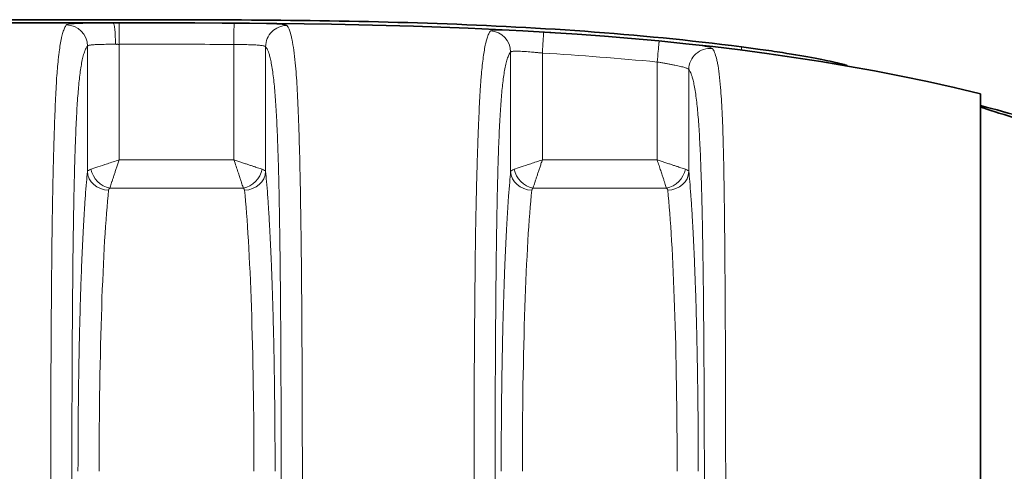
# Model space of a CAD drawing. Header units: millimetres. Extents: x 5 to 415, y 5 to 292.
# Tile 84 of 112: x 355.54 to 364.84, y 164.42 to 168.68. Entities that reach past the tile are written whole.
import ezdxf

# ---------------------------------------------------------------- set-up
doc = ezdxf.new("R2010")
doc.units = ezdxf.units.MM
doc.layers.add('Sichtbar (ISO)', color=7, linetype='Continuous', lineweight=35)
doc.layers.add('Sichtbar schmal (ISO)', color=7, linetype='Continuous', lineweight=18)

msp = doc.modelspace()

# ---------------------------------------------------------------- linework, layer by layer
at = {"layer": 'Sichtbar (ISO)'}
for p, q in [((356.41889355, 168.6548107), (302.41856291, 168.6548107)), ((356.41889454, 168.68484937), (302.41859564, 168.68484937)), ((364.61874496, 162.76230033), (364.61874496, 167.98628976))]:
    msp.add_line(p, q, dxfattribs=at)
msp.add_open_spline([(356.41889347, 168.65488237), (359.16125021, 168.65490325), (361.95519473, 168.63891895), (364.61874496, 167.98621843)], degree=3, dxfattribs=at)
for points, knots in [([(356.41889454, 168.68484177), (357.4280085, 168.68483427), (358.39951497, 168.68423716), (360.38298315, 168.61924785), (361.37298083, 168.55477516), (362.35750009, 168.42918659)], [-0.59457809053, -0.59457809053, -0.59457809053, -0.59457809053, -0.29775075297, -0.29775075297, -0.00000158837, -0.00000158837, -0.00000158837, -0.00000158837]), ([(363.35689071, 168.25016708), (363.35456963, 168.25256581), (363.3456263, 168.25610681), (363.31438431, 168.26543619), (363.29179948, 168.27125886), (363.21165814, 168.28996058), (363.14122543, 168.30466686), (362.96554892, 168.33776474), (362.86041152, 168.35599113), (362.67814377, 168.38465689), (362.60811813, 168.39509905), (362.47742613, 168.41349442), (362.41754611, 168.42152692), (362.35750009, 168.42918659)], [-0.15498315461, -0.15498315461, -0.15498315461, -0.15498315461, -0.13501297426, -0.13501297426, -0.11447016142, -0.11447016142, -0.07810272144, -0.07810272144, -0.04023227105, -0.04023227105, -0.01816137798, -0.01816137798, -0.00000159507, -0.00000159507, -0.00000159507, -0.00000159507]), ([(365.41869517, 167.64959173), (365.29231455, 167.68764327), (365.16580934, 167.72440516), (364.89638307, 167.80018545), (364.75477868, 167.83843379), (364.61874496, 167.87404588)], [0.000003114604, 0.000003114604, 0.000003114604, 0.000003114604, 0.039598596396, 0.039598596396, 0.085398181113, 0.085398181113, 0.085398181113, 0.085398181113]), ([(365.60129256, 167.5579786), (365.5912393, 167.56115278), (365.58118701, 167.56432032), (365.55985996, 167.57102732), (365.54858738, 167.57456445), (365.50643713, 167.58776138), (365.47565022, 167.59734182), (365.3507722, 167.63597989), (365.25891503, 167.66386689), (365.07041443, 167.72048312), (364.97715626, 167.74808703), (364.81850802, 167.79548144), (364.75392044, 167.81504492), (364.67722804, 167.83982012), (364.65479013, 167.84757815), (364.62587473, 167.85909321), (364.61874496, 167.86299539), (364.61874496, 167.86514365)], [0.000001, 0.000001, 0.000001, 0.000001, 0.0031641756, 0.0031641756, 0.00671497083, 0.00671497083, 0.01645474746, 0.01645474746, 0.04648336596, 0.04648336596, 0.08190255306, 0.08190255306, 0.11672801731, 0.11672801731, 0.13853787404, 0.13853787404, 0.15925414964, 0.15925414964, 0.15925414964, 0.15925414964])]:
    msp.add_open_spline(points, degree=3, knots=knots, dxfattribs=at)
at = {"layer": 'Sichtbar schmal (ISO)'}
for p, q in [((356.47638165, 168.45351349), (356.47638247, 167.3623422)), ((357.56110898, 167.36234369), (357.56111003, 168.45148104)), ((356.17679137, 168.43575889), (356.17679171, 167.25232803)), ((357.86069826, 167.25232223), (357.86069857, 168.430073)), ((360.17679138, 168.37947393), (360.17679171, 167.25232804)), ((360.47638052, 168.37034821), (360.47638247, 167.3623422)), ((362.35750011, 168.39925945), (362.35750012, 168.4291866)), ((361.56110898, 167.36234369), (361.56111167, 168.28575931)), ((361.86069828, 167.25232223), (361.86069856, 168.21495521)), ((363.35689071, 168.25016708), (363.35689098, 168.24912711)), ((356.47638247, 167.3623422), (357.56110898, 167.36234369)), ((360.47638247, 167.3623422), (361.56110898, 167.36234369)), ((362.19192489, 167.24612467), (362.19192284, 167.24612497)), ((356.38730747, 167.09512392), (357.65018175, 167.09512384)), ((360.38730747, 167.09512392), (361.65018175, 167.09512384))]:
    msp.add_line(p, q, dxfattribs=at)
msp.add_arc((358.63494626, 137.75924433), 30.66644032, 84.524555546, 86.557477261, dxfattribs=at)
for centre, major_axis, ratio, start_param, end_param in [((355.97706562, 168.43575907), (0.15394205, -0.12767868), 0.9966454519, 0.6940599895, 2.2615567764), ((356.41889414, 168.45346204), (-0.0003411, 0.19999973), 0.1149692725, 4.7121927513, 6.2683879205), ((356.47663469, 168.45354258), (-0.00011103, 0.19999988), 0.001265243, 0.0143220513, 1.5709411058), ((357.56112467, 168.45149195), (0.00102383, 0.19999738), 0.0000735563, 0.0143280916, 1.5707259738), ((358.06042433, 168.43007317), (-0.15436866, -0.12716256), 0.9966185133, 4.0146833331, 5.5924621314), ((359.97706559, 168.37947406), (0.15133972, -0.13075278), 0.9968011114, 0.7141326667, 2.2349302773), ((358.62805321, 137.66881402), (30.88202702, -2.15521613), 0.99999929, 1.5449721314, 1.5803508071), ((361.56119229, 168.28575618), (-0.01922714, -0.19906726), 0.0004027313, 3.6499744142, 4.7124116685), ((362.06042437, 168.21495529), (-0.15968474, -0.12041921), 0.9962319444, 3.9523980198, 5.6352461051), ((356.48397445, 167.24363241), (-0.3075938, 0.00608252), 0.1762983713, 5.8207586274, 6.2348483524), ((356.37651807, 167.25239319), (-0.19903129, 0.01966069), 0.8832319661, 0.11174688, 1.6578243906), ((356.38731006, 167.2732713), (-0.14141727, 0.14142543), 0.8109010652, 0.8894873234, 2.2521630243), ((357.65017966, 167.27327151), (-0.14142308, -0.14141962), 0.8109138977, 0.8894593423, 2.2521484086), ((357.6609691, 167.25242097), (0.19904358, 0.01953586), 0.8833234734, 4.6258880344, 6.1719681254), ((357.55124445, 167.24316249), (-0.30986514, -0.00655353), 0.1760137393, 3.1895338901, 3.6020245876), ((360.48397453, 167.2436324), (-0.30759388, 0.00608252), 0.1762983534, 5.8207586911, 6.2348482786), ((360.37651808, 167.25239321), (-0.19903129, 0.01966067), 0.8832320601, 0.1117468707, 1.6578243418), ((360.38731006, 167.2732713), (-0.14141727, 0.14142543), 0.8109010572, 0.8894873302, 2.2521630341), ((361.65017967, 167.27327151), (-0.14142308, -0.14141962), 0.8109138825, 0.8894593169, 2.2521483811), ((361.66096918, 167.25242086), (0.19904356, 0.01953608), 0.8833233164, 4.6258867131, 6.1719675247), ((361.55124445, 167.24316249), (-0.30986515, -0.00655353), 0.1760137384, 3.189533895, 3.6020245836), ((356.45485515, 164.42295244), (0.00000096, 3.00000078), 0.0559029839, 0.4860137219, 1.5707959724), ((356.48655328, 167.06748901), (-0.1101257, 0.00700598), 0.4738896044, 5.8641258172, 6.2627710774), ((355.87746235, 166.46282736), (-1.78211615, -0.61883786), 0.1218175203, 3.1145576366, 3.2103837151), ((357.58264476, 164.42294214), (-0.0000123, 3.00001208), 0.0558990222, 4.7123925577, 5.797180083), ((360.45485515, 164.42295244), (0.00000096, 3.00000078), 0.0559029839, 0.4860137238, 1.5707959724), ((360.48655012, 167.06748952), (-0.11012255, 0.00700539), 0.4738960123, 5.8641179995, 6.2627692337), ((360.86634019, 166.82321816), (-0.79342557, -0.25788652), 0.1827012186, 3.1046237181, 3.2487032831), ((361.58264476, 164.42294214), (-0.0000123, 3.00001208), 0.055899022, 4.7123925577, 5.797180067)]:
    msp.add_ellipse(centre, major_axis=major_axis, ratio=ratio, start_param=start_param, end_param=end_param, dxfattribs=at)
for points, knots in [([(355.97706525, 168.63536077), (355.9710585, 168.62774972), (355.96535923, 168.6179844), (355.95998293, 168.60629607), (355.95455046, 168.59448561), (355.94944792, 168.58071014), (355.94469095, 168.56529164), (355.94021339, 168.55077877), (355.93604214, 168.53481366), (355.93219047, 168.51773265), (355.93186591, 168.51629332), (355.9315436, 168.51484604), (355.93122351, 168.51339107), (355.92698094, 168.49410622), (355.92313046, 168.4734495), (355.91962056, 168.45206444), (355.91591011, 168.42945743), (355.91258053, 168.40604586), (355.9095652, 168.38272095), (355.9076959, 168.3682611), (355.90594711, 168.35383793), (355.90430183, 168.33967035), (355.90298706, 168.32834874), (355.90174469, 168.31721008), (355.90054881, 168.3060572), (355.89769762, 168.27946674), (355.89510636, 168.25299319), (355.89246333, 168.22199686), (355.89031349, 168.19678451), (355.88812787, 168.1685601), (355.88579061, 168.13323342), (355.88381335, 168.10334797), (355.88171934, 168.06856207), (355.87954411, 168.0279819), (355.87774865, 167.99448654), (355.87589834, 167.9570339), (355.87402218, 167.91526598), (355.87231217, 167.87719704), (355.87058104, 167.83553856), (355.8688517, 167.79021325), (355.86731816, 167.75001985), (355.86578629, 167.706943), (355.86426826, 167.66106847), (355.86414894, 167.65746265), (355.8640295, 167.65383709), (355.86390998, 167.6501922), (355.86227657, 167.60038036), (355.8606292, 167.54692965), (355.85903282, 167.49111834), (355.85733843, 167.43188019), (355.85570171, 167.36999242), (355.85416659, 167.30721748), (355.85241538, 167.23560636), (355.85079627, 167.16285311), (355.84933524, 167.09162257), (355.84790826, 167.02205204), (355.84663093, 166.95394256), (355.84550912, 166.88966773), (355.84520957, 166.87250526), (355.84492457, 166.85562576), (355.84465275, 166.83902704), (355.84285566, 166.72928799), (355.84162372, 166.63188063), (355.84067226, 166.54525842), (355.83970398, 166.45710565), (355.83903105, 166.38008641), (355.83845892, 166.31202005), (355.83813906, 166.27396578), (355.83784533, 166.23876647), (355.83756508, 166.20528965), (355.83677696, 166.11114867), (355.83608194, 166.03064115), (355.83537851, 165.9382405), (355.83508046, 165.89908963), (355.83477882, 165.85778723), (355.83447647, 165.81391342), (355.83381149, 165.71741812), (355.83314186, 165.6084814), (355.83251851, 165.48263155), (355.83233869, 165.44632668), (355.83216369, 165.40861756), (355.83199313, 165.3691548), (355.83138479, 165.22839958), (355.83082724, 165.06532332), (355.83036839, 164.86410214), (355.83030719, 164.83725981), (355.83024782, 164.80973898), (355.83019054, 164.78150221), (355.82989719, 164.6368881), (355.82964811, 164.47347684), (355.82944691, 164.29208618), (355.82923176, 164.09811607), (355.82907155, 163.8835879), (355.82895205, 163.64949987)], [0, 0, 0, 0, 0.0337661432, 0.0337661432, 0.0337661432, 0.0678850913, 0.0678850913, 0.0678850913, 0.1, 0.1, 0.1, 0.1027061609, 0.1027061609, 0.1027061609, 0.1385749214, 0.1385749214, 0.1385749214, 0.1764932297, 0.1764932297, 0.1764932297, 0.2, 0.2, 0.2, 0.2187847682, 0.2187847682, 0.2187847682, 0.2635709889, 0.2635709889, 0.2635709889, 0.3, 0.3, 0.3, 0.3308179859, 0.3308179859, 0.3308179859, 0.3562555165, 0.3562555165, 0.3562555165, 0.3794402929, 0.3794402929, 0.3794402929, 0.4, 0.4, 0.4, 0.4016160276, 0.4016160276, 0.4016160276, 0.4237010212, 0.4237010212, 0.4237010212, 0.4471420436, 0.4471420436, 0.4471420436, 0.4738826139, 0.4738826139, 0.4738826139, 0.5, 0.5, 0.5, 0.5069737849, 0.5069737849, 0.5069737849, 0.55307956, 0.55307956, 0.55307956, 0.6, 0.6, 0.6, 0.626232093, 0.626232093, 0.626232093, 0.7, 0.7, 0.7, 0.731256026, 0.731256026, 0.731256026, 0.8, 0.8, 0.8, 0.8198310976, 0.8198310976, 0.8198310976, 0.8905643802, 0.8905643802, 0.8905643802, 0.9, 0.9, 0.9, 0.9483243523, 0.9483243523, 0.9483243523, 1, 1, 1, 1]), ([(355.97706525, 168.63536077), (355.97805228, 168.63660957), (355.98018427, 168.63778704), (355.98345006, 168.6388889), (355.98663266, 168.63996268), (355.990892, 168.64096464), (355.99620009, 168.64189515), (356.00166234, 168.64285268), (356.00823516, 168.64373453), (356.01587144, 168.64454365), (356.02227519, 168.64522217), (356.02942958, 168.64584931), (356.03731694, 168.64642831), (356.04579242, 168.64705048), (356.05511435, 168.64761705), (356.06525372, 168.6481327), (356.07529264, 168.64864325), (356.08613306, 168.64910387), (356.09773937, 168.64951961), (356.10212382, 168.64967665), (356.10661757, 168.6498273), (356.11121827, 168.64997181), (356.11868594, 168.65020639), (356.12643044, 168.6504251), (356.13443019, 168.65062888), (356.14727262, 168.65095601), (356.16077365, 168.65124462), (356.17482271, 168.65149947), (356.18888293, 168.65175452), (356.20349175, 168.65197578), (356.21851831, 168.652168), (356.22988229, 168.65231336), (356.24148484, 168.65244214), (356.25326396, 168.65255701), (356.25720244, 168.65259541), (356.26116212, 168.65263224), (356.26514144, 168.6526676), (356.28124515, 168.65281069), (356.29766928, 168.65292979), (356.31431272, 168.65302531), (356.33107079, 168.65312148), (356.3480513, 168.65319384), (356.36516771, 168.65326379), (356.38296548, 168.65333651), (356.40091012, 168.65340639), (356.4188933, 168.65347375)], [0, 0, 0, 0, 0.083967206, 0.083967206, 0.083967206, 0.165795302, 0.165795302, 0.165795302, 0.25, 0.25, 0.25, 0.3206135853, 0.3206135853, 0.3206135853, 0.3964924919, 0.3964924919, 0.3964924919, 0.4716196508, 0.4716196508, 0.4716196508, 0.5, 0.5, 0.5, 0.5460658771, 0.5460658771, 0.5460658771, 0.620017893, 0.620017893, 0.620017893, 0.694028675, 0.694028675, 0.694028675, 0.75, 0.75, 0.75, 0.7687146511, 0.7687146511, 0.7687146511, 0.8444501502, 0.8444501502, 0.8444501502, 0.9207072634, 0.9207072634, 0.9207072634, 1, 1, 1, 1]), ([(356.47650669, 168.65353141), (356.46985177, 168.65355047), (356.45677357, 168.6536189), (356.43763958, 168.65361878), (356.42509985, 168.65348475), (356.4188933, 168.65347375)], [0.00033441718, 0.00033441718, 0.00033441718, 0.00033441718, 0.33333333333, 0.66666666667, 1, 1, 1, 1]), ([(356.47650669, 168.65352195), (356.59569492, 168.65351696), (356.83549817, 168.65347143), (357.19737748, 168.65296278), (357.44009021, 168.6520959), (357.5621463, 168.65146881)], [0.0000061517, 0.0000061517, 0.0000061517, 0.0000061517, 0.32953159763, 0.66288869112, 1, 1, 1, 1]), ([(358.06248269, 168.62966289), (358.0758773, 168.61308754), (358.08875876, 168.58688101), (358.10248948, 168.53244847), (358.10541259, 168.52086038), (358.10837266, 168.50780177), (358.11132033, 168.49321276), (358.12221871, 168.43927303), (358.13291538, 168.36185519), (358.14114595, 168.2768686), (358.14468553, 168.24031995), (358.14777785, 168.20324897), (358.15058114, 168.16504025), (358.1560594, 168.09037194), (358.16044469, 168.01216059), (358.16480465, 167.91720601), (358.16893313, 167.82729286), (358.17303308, 167.7217373), (358.17685083, 167.59932538), (358.17912803, 167.52630979), (358.18130503, 167.44731446), (358.18333562, 167.36266755), (358.18738315, 167.19394277), (358.1908356, 167.00149668), (358.19362392, 166.80708888), (358.19457968, 166.74045133), (358.19545879, 166.67367428), (358.19626201, 166.60785271), (358.19940852, 166.35000388), (358.20136525, 166.10541933), (358.20261206, 165.92671215), (358.20280877, 165.89851775), (358.20298707, 165.8719235), (358.20315116, 165.84651389), (358.20402711, 165.7108674), (358.20451247, 165.60978489), (358.20511472, 165.47257933), (358.20582978, 165.30967211), (358.20671797, 165.09628491), (358.20740707, 164.79516969), (358.20744842, 164.77709818), (358.20748909, 164.75871258), (358.20752898, 164.74001532), (358.20815381, 164.44717098), (358.2085825, 164.07732776), (358.20853788, 163.64163203)], [0, 0, 0, 0, 0.11111111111, 0.11111111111, 0.11111111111, 0.13476544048, 0.13476544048, 0.13476544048, 0.22222222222, 0.22222222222, 0.22222222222, 0.25983318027, 0.25983318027, 0.25983318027, 0.33333333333, 0.33333333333, 0.33333333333, 0.40293112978, 0.40293112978, 0.40293112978, 0.44444444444, 0.44444444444, 0.44444444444, 0.527192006, 0.527192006, 0.527192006, 0.55555555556, 0.55555555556, 0.55555555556, 0.66666666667, 0.66666666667, 0.66666666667, 0.68419652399, 0.68419652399, 0.68419652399, 0.77777777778, 0.77777777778, 0.77777777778, 0.88888888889, 0.88888888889, 0.88888888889, 0.89555725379, 0.89555725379, 0.89555725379, 0.99999999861, 0.99999999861, 0.99999999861, 0.99999999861]), ([(359.98641523, 168.5788585), (359.9805334, 168.57149775), (359.97487561, 168.56192731), (359.96953049, 168.5505358), (359.96400506, 168.53876004), (359.95881406, 168.5250328), (359.95405434, 168.51011708), (359.95047401, 168.49889728), (359.94713769, 168.48701683), (359.94408581, 168.47492136), (359.94273082, 168.46955118), (359.94143579, 168.46414044), (359.94019223, 168.45869883), (359.93566451, 168.4388862), (359.93181953, 168.41877394), (359.92825304, 168.39778654), (359.92482243, 168.37759867), (359.92164855, 168.35661035), (359.91838421, 168.33285114), (359.91820029, 168.33151245), (359.91801608, 168.33016493), (359.9178316, 168.32880834), (359.91476463, 168.30625518), (359.91162039, 168.28124311), (359.90842391, 168.25246425), (359.90567412, 168.22770707), (359.90288531, 168.2001596), (359.90008954, 168.16864657), (359.89826366, 168.14806572), (359.89643501, 168.12578471), (359.89461823, 168.10141205), (359.89401743, 168.09335209), (359.89341693, 168.08506951), (359.89281667, 168.07655288), (359.89065113, 168.04582789), (359.88848787, 168.01205951), (359.88632863, 167.97478805), (359.88433044, 167.94029646), (359.88233579, 167.90280022), (359.88035058, 167.86203462), (359.878466, 167.82333533), (359.87659008, 167.78168615), (359.87472833, 167.73698077), (359.8734098, 167.70531958), (359.87209854, 167.67212626), (359.87079523, 167.63740006), (359.87029891, 167.62417596), (359.86980032, 167.610705), (359.86930108, 167.59700701), (359.86746823, 167.54671855), (359.86562793, 167.49334769), (359.86384126, 167.43804408), (359.8619173, 167.37849095), (359.8600557, 167.31670489), (359.85830289, 167.25428721), (359.85628636, 167.18247887), (359.85441367, 167.10984524), (359.8527218, 167.03881094), (359.85180759, 167.00042761), (359.8509457, 166.96251284), (359.8501399, 166.92542701), (359.84910049, 166.87759014), (359.84817991, 166.83118551), (359.84735488, 166.78634794), (359.84538262, 166.67916313), (359.84395174, 166.58095817), (359.84282125, 166.49274179), (359.8420929, 166.43590595), (359.841491, 166.38320375), (359.84096643, 166.33480068), (359.84023528, 166.26733544), (359.83965036, 166.20840612), (359.83912009, 166.15298809), (359.83843241, 166.08111875), (359.8378368, 166.01514858), (359.8372178, 165.94394511), (359.83672324, 165.88705607), (359.83620358, 165.826801), (359.83567342, 165.76165722), (359.83502837, 165.68239434), (359.83436746, 165.59589385), (359.83372974, 165.4994065), (359.83335444, 165.44262527), (359.83299147, 165.38239859), (359.83264858, 165.31648425), (359.83192992, 165.17833627), (359.8312922, 165.01519152), (359.830905, 164.80646819), (359.83060373, 164.64406704), (359.83043849, 164.45404984), (359.83016322, 164.23812538), (359.8299159, 164.04412712), (359.82957865, 163.82921835), (359.828952, 163.59463725)], [0, 0, 0, 0, 0.03557049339, 0.03557049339, 0.03557049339, 0.07234085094, 0.07234085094, 0.07234085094, 0.1, 0.1, 0.1, 0.1122801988, 0.1122801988, 0.1122801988, 0.15699177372, 0.15699177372, 0.15699177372, 0.2, 0.2, 0.2, 0.2024232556, 0.2024232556, 0.2024232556, 0.24270959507, 0.24270959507, 0.24270959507, 0.27736614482, 0.27736614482, 0.27736614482, 0.3, 0.3, 0.3, 0.30748494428, 0.30748494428, 0.30748494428, 0.3344879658, 0.3344879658, 0.3344879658, 0.35947697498, 0.35947697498, 0.35947697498, 0.38319935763, 0.38319935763, 0.38319935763, 0.4, 0.4, 0.4, 0.40639786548, 0.40639786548, 0.40639786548, 0.42988588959, 0.42988588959, 0.42988588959, 0.455178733, 0.455178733, 0.455178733, 0.48427685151, 0.48427685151, 0.48427685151, 0.5, 0.5, 0.5, 0.52028122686, 0.52028122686, 0.52028122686, 0.56876377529, 0.56876377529, 0.56876377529, 0.6, 0.6, 0.6, 0.64353773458, 0.64353773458, 0.64353773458, 0.7, 0.7, 0.7, 0.74511133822, 0.74511133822, 0.74511133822, 0.8, 0.8, 0.8, 0.83230108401, 0.83230108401, 0.83230108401, 0.9, 0.9, 0.9, 0.95267443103, 0.95267443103, 0.95267443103, 0.99999999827, 0.99999999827, 0.99999999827, 0.99999999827]), ([(360.48811221, 168.57000121), (360.48825271, 168.56961158), (360.4880745, 168.564053), (360.4875166, 168.5538608), (360.4869587, 168.5436686), (360.48602275, 168.52887014), (360.48489192, 168.51049937), (360.48376109, 168.49212859), (360.48243466, 168.47017348), (360.48098353, 168.4462283), (360.47953241, 168.42228313), (360.47795628, 168.39634262), (360.47638052, 168.37034821)], [0, 0, 0, 0, 0.25, 0.25, 0.25, 0.5, 0.5, 0.5, 0.75, 0.75, 0.75, 1, 1, 1, 1]), ([(356.17679138, 168.43575899), (356.1773993, 168.43697971), (356.17993611, 168.439253), (356.18753716, 168.44217716), (356.19847089, 168.44461637), (356.21240108, 168.44663594), (356.2291827, 168.44829984), (356.24871179, 168.44965626), (356.27074091, 168.4507406), (356.29503407, 168.45159021), (356.32134004, 168.45224141), (356.34941088, 168.45272506), (356.37891921, 168.45307637), (356.40983424, 168.4532928), (356.43105459, 168.45342875), (356.44188803, 168.45346201)], [0, 0, 0, 0, 0.0833997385, 0.1649157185, 0.2433315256, 0.319653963, 0.3957702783, 0.4714599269, 0.5469007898, 0.6221091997, 0.697194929, 0.772316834, 0.8476139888, 0.9226539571, 1, 1, 1, 1]), ([(356.47637524, 168.45351835), (356.47381389, 168.45084559), (356.47120336, 168.44898267), (356.46859309, 168.44988967), (356.467362, 168.45031744), (356.46613125, 168.45135777), (356.46488595, 168.45240834), (356.46348864, 168.45358716), (356.46207279, 168.45477898), (356.46061964, 168.45511268), (356.45832122, 168.45564049), (356.45592973, 168.4540315), (356.45338759, 168.45302704), (356.45289011, 168.45283048), (356.45238686, 168.45265692), (356.45187745, 168.45252679), (356.44876491, 168.4517317), (356.4454234, 168.45256341), (356.44188803, 168.45346201)], [0.00020842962, 0.00020842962, 0.00020842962, 0.00020842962, 0.25, 0.25, 0.25, 0.36780940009, 0.36780940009, 0.36780940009, 0.5, 0.5, 0.5, 0.70908349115, 0.70908349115, 0.70908349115, 0.75, 0.75, 0.75, 1, 1, 1, 1]), ([(356.47638219, 168.45350644), (356.59558941, 168.45350147), (356.71478647, 168.45347885), (356.83397335, 168.45338418), (356.95450695, 168.45328844), (357.07503015, 168.45311901), (357.19554273, 168.45281981), (357.31740955, 168.45251725), (357.43926551, 168.45208198), (357.56111, 168.45148104)], [0, 0, 0, 0, 0.3296019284, 0.3296019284, 0.3296019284, 0.6629281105, 0.6629281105, 0.6629281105, 1, 1, 1, 1]), ([(357.56111, 168.45148104), (357.57327405, 168.45140193), (357.59746543, 168.45112871), (357.63281454, 168.45062653), (357.66655758, 168.4499802), (357.69842168, 168.44918854), (357.72828332, 168.44822097), (357.75588319, 168.4470465), (357.78088467, 168.4456321), (357.80299744, 168.44394163), (357.82194696, 168.44193847), (357.83748999, 168.43958583), (357.84937166, 168.4368549), (357.85743026, 168.43370744), (357.86007392, 168.43133595), (357.86069855, 168.43007308)], [0.00000040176, 0.00000040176, 0.00000040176, 0.00000040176, 0.07976354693, 0.15851024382, 0.23523769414, 0.31106479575, 0.38682243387, 0.46245336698, 0.5381291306, 0.61392052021, 0.68997335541, 0.76640919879, 0.84345680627, 0.92081209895, 1, 1, 1, 1]), ([(361.57996407, 168.48487172), (361.58004062, 168.48466349), (361.58007244, 168.48360249), (361.57995247, 168.48165117), (361.57983242, 168.47969852), (361.57956013, 168.47685198), (361.57921556, 168.47316169), (361.57906104, 168.47150684), (361.57889217, 168.46968315), (361.57870705, 168.46769639), (361.57847936, 168.46525273), (361.57822707, 168.46256237), (361.5779473, 168.45963615)], [0.00022791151, 0.00022791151, 0.00022791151, 0.00022791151, 0.33333333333, 0.33333333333, 0.33333333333, 0.66666666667, 0.66666666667, 0.66666666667, 0.81614506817, 0.81614506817, 0.81614506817, 1, 1, 1, 1]), ([(361.57996407, 168.48487172), (361.64350899, 168.47873047), (361.77066922, 168.46557781), (361.93316853, 168.44615822), (362.04817899, 168.42806687), (362.08010804, 168.41777565), (362.08347742, 168.41322304)], [0.00000004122, 0.00000004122, 0.00000004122, 0.00000004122, 0.25, 0.5, 0.75, 1, 1, 1, 1]), ([(356.02867796, 163.64949987), (356.02867795, 163.862286), (356.02887636, 164.2641558), (356.02989152, 164.83208245), (356.03158279, 165.33295303), (356.03391812, 165.7723361), (356.03685536, 166.15528319), (356.04033512, 166.48641782), (356.04426995, 166.76989476), (356.04856638, 167.01072603), (356.05312737, 167.21412363), (356.05788229, 167.38605325), (356.06282053, 167.53299179), (356.06799275, 167.66087114), (356.07347905, 167.77414891), (356.07936653, 167.87579381), (356.085753, 167.96784675), (356.092767, 168.05188844), (356.10058915, 168.12915091), (356.10944975, 168.20030566), (356.11960575, 168.26525143), (356.13130206, 168.32306651), (356.14473715, 168.37228218), (356.16008103, 168.411405), (356.17099582, 168.42877317), (356.17679134, 168.43575884)], [0, 0, 0, 0, 0.097926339, 0.1849927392, 0.2617989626, 0.3294275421, 0.3890169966, 0.4409742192, 0.4862157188, 0.5256385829, 0.5600000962, 0.5902191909, 0.6174787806, 0.642841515, 0.6671636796, 0.691125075, 0.7152338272, 0.7400752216, 0.7663943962, 0.7950034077, 0.8267767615, 0.8625731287, 0.9030325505, 0.9486229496, 1, 1, 1, 1]), ([(357.8606986, 168.43007295), (357.86276979, 168.42755935), (357.86483919, 168.42475971), (357.8669064, 168.42164674), (357.86926528, 168.41809455), (357.87162131, 168.41413438), (357.87397371, 168.40972082), (357.87663994, 168.40471843), (357.87930151, 168.39913359), (357.88195688, 168.39289114), (357.88494728, 168.38586106), (357.88792983, 168.37799695), (357.89090162, 168.36917467), (357.89422872, 168.35929761), (357.89754235, 168.34821958), (357.90083691, 168.33573682), (357.90450442, 168.32184101), (357.90814829, 168.30620443), (357.91175743, 168.28849589), (357.91552904, 168.26999018), (357.91926271, 168.24922176), (357.92293983, 168.22575826), (357.92631116, 168.20424596), (357.92963494, 168.18046819), (357.93289165, 168.15408242), (357.93577568, 168.13071611), (357.93860712, 168.10530454), (357.94136953, 168.07764326), (357.94389665, 168.05233805), (357.94636602, 168.02515003), (357.94876423, 167.9959813), (357.95102213, 167.96851927), (357.95321696, 167.93930154), (357.95533844, 167.90831805), (357.9573956, 167.87827385), (357.95938378, 167.84656934), (357.96129561, 167.81326794), (357.96319117, 167.78025), (357.96501168, 167.74566225), (357.9667529, 167.70962987), (357.96851492, 167.67316722), (357.97019574, 167.63522523), (357.97179446, 167.59598066), (357.97345343, 167.55525706), (357.97502398, 167.51313083), (357.97650875, 167.46982407), (357.97808827, 167.4237538), (357.97957072, 167.37634752), (357.98096268, 167.3278691), (357.98247791, 167.27509813), (357.98388592, 167.22105673), (357.98519783, 167.16604498), (357.98665286, 167.10503166), (357.98798968, 167.0428247), (357.98922439, 166.97975055), (357.9906084, 166.90904976), (357.99186413, 166.83725939), (357.99301275, 166.76471526), (357.99430474, 166.68311664), (357.99546121, 166.60056435), (357.99650758, 166.51737983), (357.9976833, 166.42391146), (357.99872001, 166.32964488), (357.99964632, 166.23486809), (358.00068431, 166.12866461), (358.00158366, 166.02182048), (358.00237495, 165.91458152), (358.00325901, 165.79476751), (358.00400817, 165.67446066), (358.0046534, 165.55386087), (358.00537238, 165.41947623), (358.00596232, 165.28472785), (358.00645363, 165.14977097), (358.0069991, 164.99993843), (358.00742301, 164.84984888), (358.00775455, 164.69961929), (358.00812189, 164.53316805), (358.00837583, 164.3665449), (358.00854389, 164.19983406), (358.00873137, 164.01385413), (358.00881198, 163.82776506), (358.00881197, 163.64163206)], [0, 0, 0, 0, 0.0183582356, 0.0183582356, 0.0183582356, 0.0393066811, 0.0393066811, 0.0393066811, 0.0630499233, 0.0630499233, 0.0630499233, 0.0897889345, 0.0897889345, 0.0897889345, 0.1197248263, 0.1197248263, 0.1197248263, 0.1530494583, 0.1530494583, 0.1530494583, 0.1878742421, 0.1878742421, 0.1878742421, 0.2198030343, 0.2198030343, 0.2198030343, 0.2480780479, 0.2480780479, 0.2480780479, 0.2739447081, 0.2739447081, 0.2739447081, 0.2982978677, 0.2982978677, 0.2982978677, 0.3219127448, 0.3219127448, 0.3219127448, 0.3453266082, 0.3453266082, 0.3453266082, 0.3690200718, 0.3690200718, 0.3690200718, 0.3936064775, 0.3936064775, 0.3936064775, 0.4197618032, 0.4197618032, 0.4197618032, 0.4482330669, 0.4482330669, 0.4482330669, 0.4798104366, 0.4798104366, 0.4798104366, 0.5152059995, 0.5152059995, 0.5152059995, 0.5550194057, 0.5550194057, 0.5550194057, 0.5997548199, 0.5997548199, 0.5997548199, 0.6498837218, 0.6498837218, 0.6498837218, 0.7058908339, 0.7058908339, 0.7058908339, 0.7682996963, 0.7682996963, 0.7682996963, 0.837587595, 0.837587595, 0.837587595, 0.9143571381, 0.9143571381, 0.9143571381, 1, 1, 1, 1]), ([(360.02867796, 163.59463733), (360.02867795, 163.80772568), (360.02887641, 164.21012457), (360.02989188, 164.77878616), (360.03158392, 165.2802291), (360.0339199, 165.71994709), (360.03685605, 166.10295833), (360.04033252, 166.43397247), (360.04426218, 166.71731493), (360.04855207, 166.95804891), (360.05310634, 167.16134592), (360.05785533, 167.33317334), (360.06278914, 167.48003023), (360.06795943, 167.60787501), (360.07344668, 167.72116339), (360.07933704, 167.82281704), (360.08572647, 167.9148178), (360.09274199, 167.99870955), (360.10056461, 168.07573288), (360.10942582, 168.14658381), (360.11958305, 168.21117478), (360.1312816, 168.26859244), (360.14472067, 168.31734954), (360.1600717, 168.35588696), (360.17099227, 168.37276411), (360.17679135, 168.37947389)], [0, 0, 0, 0, 0.0980419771, 0.1851918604, 0.2620743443, 0.3297513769, 0.3893208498, 0.4412340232, 0.4864410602, 0.5258338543, 0.5601666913, 0.5903533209, 0.6175870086, 0.6429361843, 0.6672551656, 0.691223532, 0.7153339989, 0.7401615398, 0.7664581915, 0.7950436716, 0.826795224, 0.8625711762, 0.903018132, 0.9486093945, 1, 1, 1, 1]), ([(360.17679139, 168.37947398), (360.17743437, 168.38071347), (360.17883302, 168.38181428), (360.18098034, 168.38277215), (360.18309203, 168.38371414), (360.1859272, 168.3845179), (360.18946838, 168.38518484), (360.19290259, 168.38583164), (360.1970009, 168.38634975), (360.20173699, 168.38674292), (360.20639082, 168.38712926), (360.21166042, 168.38739496), (360.21751214, 168.38754588), (360.2233464, 168.38769634), (360.22975932, 168.38773269), (360.23670899, 168.38766241), (360.24363476, 168.38759238), (360.2510936, 168.38741644), (360.25903646, 168.38714324), (360.26697259, 168.38687027), (360.27539193, 168.3865002), (360.28423864, 168.38604245), (360.29308656, 168.38558463), (360.30236197, 168.38503909), (360.31200303, 168.38441574), (360.32165357, 168.38379177), (360.33167048, 168.38308982), (360.34198658, 168.3823197), (360.35231341, 168.38154878), (360.36294004, 168.38070954), (360.37379529, 168.37981243), (360.38467716, 168.37891312), (360.39578879, 168.37795565), (360.40705419, 168.3769471), (360.41830459, 168.3759399), (360.42970825, 168.37488176), (360.44119199, 168.37379039), (360.45286989, 168.37268057), (360.46463076, 168.37153639), (360.47638052, 168.37034821)], [0, 0, 0, 0, 0.0814237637, 0.0814237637, 0.0814237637, 0.1614963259, 0.1614963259, 0.1614963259, 0.2391503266, 0.2391503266, 0.2391503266, 0.315455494, 0.315455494, 0.315455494, 0.391532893, 0.391532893, 0.391532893, 0.4673485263, 0.4673485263, 0.4673485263, 0.5430999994, 0.5430999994, 0.5430999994, 0.618861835, 0.618861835, 0.618861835, 0.6946981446, 0.6946981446, 0.6946981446, 0.7706133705, 0.7706133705, 0.7706133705, 0.8467148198, 0.8467148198, 0.8467148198, 0.9227149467, 0.9227149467, 0.9227149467, 1, 1, 1, 1]), ([(362.0834772, 168.41322117), (362.09747101, 168.39491412), (362.11016956, 168.36687302), (362.12405105, 168.30979806), (362.1268748, 168.298188), (362.12972866, 168.28519857), (362.13253997, 168.27078424), (362.14354907, 168.21433781), (362.15355523, 168.1332742), (362.160689, 168.04501848), (362.16356943, 168.00938305), (362.16607378, 167.97339549), (362.16837681, 167.93650412), (362.17323403, 167.8586977), (362.17732777, 167.77782863), (362.18099584, 167.67905418), (362.1843132, 167.58972361), (362.18719747, 167.48507172), (362.1896897, 167.36421502), (362.19125977, 167.28807689), (362.19267514, 167.20552748), (362.19402022, 167.11704081), (362.1965789, 166.94871673), (362.19879067, 166.75767446), (362.20043836, 166.56431451), (362.20103177, 166.4946775), (362.20156825, 166.4248292), (362.20208557, 166.35595164), (362.2040393, 166.09582291), (362.20540494, 165.84826557), (362.20609095, 165.66715873), (362.20618728, 165.64172768), (362.20626078, 165.61757594), (362.20632233, 165.59440906), (362.20669915, 165.45259331), (362.20688476, 165.34855672), (362.20725663, 165.2069121), (362.20768924, 165.04212856), (362.20849478, 164.8268296), (362.20887544, 164.5239699), (362.20889506, 164.50835965), (362.20891298, 164.49251822), (362.20892935, 164.47644715), (362.20923059, 164.18071784), (362.20916847, 163.80665751), (362.20853797, 163.36561459)], [0, 0, 0, 0, 0.1111111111, 0.1111111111, 0.1111111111, 0.1337130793, 0.1337130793, 0.1337130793, 0.2222222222, 0.2222222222, 0.2222222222, 0.2579599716, 0.2579599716, 0.2579599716, 0.3333333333, 0.3333333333, 0.3333333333, 0.4015002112, 0.4015002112, 0.4015002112, 0.4444444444, 0.4444444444, 0.4444444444, 0.5261352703, 0.5261352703, 0.5261352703, 0.5555555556, 0.5555555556, 0.5555555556, 0.6666666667, 0.6666666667, 0.6666666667, 0.6822689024, 0.6822689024, 0.6822689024, 0.7777777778, 0.7777777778, 0.7777777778, 0.8888888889, 0.8888888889, 0.8888888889, 0.8946158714, 0.8946158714, 0.8946158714, 1, 1, 1, 1]), ([(361.56111167, 168.28575931), (361.57333651, 168.28378885), (361.58556685, 168.28176138), (361.59770091, 168.2797176), (361.60965328, 168.27770442), (361.62151219, 168.2756754), (361.63319455, 168.27363075), (361.64455478, 168.27164248), (361.65574806, 168.26963943), (361.6666979, 168.26763532), (361.67753383, 168.26565205), (361.68813137, 168.26366774), (361.69842028, 168.26169085), (361.70870991, 168.25971382), (361.71869086, 168.25774421), (361.72829676, 168.25579059), (361.73786146, 168.25384534), (361.74705431, 168.25191594), (361.75581491, 168.25000955), (361.76455584, 168.24810743), (361.77286645, 168.24622823), (361.78069242, 168.24437819), (361.78852203, 168.24252729), (361.79586655, 168.24070559), (361.80267809, 168.23891846), (361.80950856, 168.23712637), (361.81580308, 168.23536905), (361.82152048, 168.23365121), (361.8272567, 168.23192771), (361.832412, 168.23024396), (361.83695273, 168.22860415), (361.84152272, 168.22695376), (361.84547015, 168.22534789), (361.84876884, 168.22379062), (361.85207659, 168.22222908), (361.85473215, 168.22071643), (361.85671843, 168.21925645), (361.85874642, 168.21776581), (361.86007619, 168.21633007), (361.86069855, 168.2149553)], [0, 0, 0, 0, 0.08034088, 0.08034088, 0.08034088, 0.1594787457, 0.1594787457, 0.1594787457, 0.2364344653, 0.2364344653, 0.2364344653, 0.3125896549, 0.3125896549, 0.3125896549, 0.3887501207, 0.3887501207, 0.3887501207, 0.4645839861, 0.4645839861, 0.4645839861, 0.5402476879, 0.5402476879, 0.5402476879, 0.6159465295, 0.6159465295, 0.6159465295, 0.6918558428, 0.6918558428, 0.6918558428, 0.7680150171, 0.7680150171, 0.7680150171, 0.8446649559, 0.8446649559, 0.8446649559, 0.9215252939, 0.9215252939, 0.9215252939, 1, 1, 1, 1]), ([(361.8606986, 168.21495511), (361.86277885, 168.2121973), (361.86485721, 168.20914902), (361.86693325, 168.20578255), (361.8693194, 168.20191323), (361.87170248, 168.19762356), (361.87408167, 168.19286641), (361.87678689, 168.18745738), (361.87948707, 168.18144397), (361.88218058, 168.17474741), (361.88521503, 168.16720321), (361.888241, 168.15879198), (361.89125539, 168.14938343), (361.89462472, 168.13886707), (361.89797958, 168.12710471), (361.90131397, 168.11388375), (361.90501344, 168.09921521), (361.90868772, 168.08275118), (361.91232502, 168.06415049), (361.91608755, 168.04490934), (361.9198105, 168.02338185), (361.9234748, 167.99914012), (361.92681039, 167.97707301), (361.93009738, 167.95275679), (361.93331646, 167.925865), (361.9361738, 167.9019951), (361.93897764, 167.87609595), (361.94171182, 167.84797605), (361.94422045, 167.82217591), (361.94667044, 167.79450631), (361.94904871, 167.76487957), (361.95129383, 167.73691157), (361.95347503, 167.70719945), (361.95558232, 167.67574138), (361.95763022, 167.64516982), (361.95960832, 167.61294933), (361.96150957, 167.57914984), (361.96339652, 167.54560453), (361.96520778, 167.51050388), (361.96693946, 167.47397769), (361.96869375, 167.43697444), (361.97036637, 167.39850816), (361.97195674, 167.35875818), (361.97361007, 167.31743472), (361.97517451, 167.27472392), (361.97665303, 167.23084917), (361.97822846, 167.18409865), (361.97970634, 167.1360266), (361.98109358, 167.08689707), (361.98260566, 167.03334643), (361.98401007, 166.97853943), (361.9853182, 166.92277526), (361.98677021, 166.86087767), (361.98810361, 166.79780077), (361.9893348, 166.73386894), (361.99071501, 166.66219877), (361.99196678, 166.58945419), (361.99311146, 166.51596752), (361.99439846, 166.43334455), (361.99555009, 166.34978351), (361.99659186, 166.26560107), (361.99776168, 166.17107043), (361.99879295, 166.07575624), (361.99971425, 165.97994132), (362.000746, 165.87263938), (362.00163982, 165.76470946), (362.00242612, 165.65639246), (362.00330411, 165.53544663), (362.00404803, 165.4140182), (362.00468868, 165.29230273), (362.00540212, 165.1567557), (362.00598747, 165.02085268), (362.00647489, 164.88474539), (362.00701571, 164.73372804), (362.00743597, 164.58245922), (362.00776461, 164.43105317), (362.00812854, 164.26338981), (362.0083801, 164.09555817), (362.00854656, 163.92764047), (362.00873219, 163.74038307), (362.00881198, 163.55301864), (362.00881197, 163.36561083)], [0, 0, 0, 0, 0.0183107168, 0.0183107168, 0.0183107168, 0.0393565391, 0.0393565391, 0.0393565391, 0.063286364, 0.063286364, 0.063286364, 0.0902451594, 0.0902451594, 0.0902451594, 0.1203782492, 0.1203782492, 0.1203782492, 0.1538106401, 0.1538106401, 0.1538106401, 0.1883941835, 0.1883941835, 0.1883941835, 0.2198753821, 0.2198753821, 0.2198753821, 0.2478189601, 0.2478189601, 0.2478189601, 0.2734573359, 0.2734573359, 0.2734573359, 0.2976602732, 0.2976602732, 0.2976602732, 0.321181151, 0.321181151, 0.321181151, 0.3445251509, 0.3445251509, 0.3445251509, 0.3681740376, 0.3681740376, 0.3681740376, 0.3927590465, 0.3927590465, 0.3927590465, 0.4189554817, 0.4189554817, 0.4189554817, 0.4475093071, 0.4475093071, 0.4475093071, 0.4792037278, 0.4792037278, 0.4792037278, 0.5147344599, 0.5147344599, 0.5147344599, 0.5546825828, 0.5546825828, 0.5546825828, 0.5995413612, 0.5995413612, 0.5995413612, 0.6497781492, 0.6497781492, 0.6497781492, 0.7058721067, 0.7058721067, 0.7058721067, 0.768340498, 0.768340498, 0.768340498, 0.8376520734, 0.8376520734, 0.8376520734, 0.9144060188, 0.9144060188, 0.9144060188, 1, 1, 1, 1]), ([(356.47638247, 167.3623422), (356.43778122, 167.34936837), (356.40005855, 167.33712023), (356.36605799, 167.32579167), (356.33205743, 167.3144631), (356.30169421, 167.30405411), (356.27507255, 167.29513717), (356.24845089, 167.28622023), (356.22579833, 167.27879534), (356.20916485, 167.27326849)], [0, 0, 0, 0, 0.3333333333, 0.3333333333, 0.3333333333, 0.6666666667, 0.6666666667, 0.6666666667, 1, 1, 1, 1]), ([(356.47638247, 167.3623422), (356.47196072, 167.3496775), (356.46768567, 167.33702352), (356.46348498, 167.3244503), (356.45944265, 167.31235109), (356.45546907, 167.30032745), (356.45156134, 167.28845222), (356.44763483, 167.27651993), (356.44377444, 167.26473746), (356.43997912, 167.25316464), (356.43637158, 167.24216442), (356.4328129, 167.231342), (356.42934762, 167.22086015), (356.42584994, 167.21028031), (356.42244748, 167.20004841), (356.41919105, 167.19029954), (356.41593099, 167.18053979), (356.41281783, 167.17126453), (356.40990843, 167.16257099), (356.40942674, 167.16113168), (356.40895059, 167.1597082), (356.4084803, 167.15830093), (356.40599503, 167.15086415), (356.40368498, 167.14386793), (356.4015191, 167.13731951), (356.39876631, 167.12899662), (356.39624691, 167.12139831), (356.39392827, 167.11450789), (356.3914946, 167.10727563), (356.38928228, 167.10082184), (356.38730747, 167.09512392)], [0, 0, 0, 0, 0.1137957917, 0.1137957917, 0.1137957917, 0.2233014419, 0.2233014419, 0.2233014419, 0.3333333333, 0.3333333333, 0.3333333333, 0.4379210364, 0.4379210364, 0.4379210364, 0.5434863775, 0.5434863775, 0.5434863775, 0.6491696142, 0.6491696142, 0.6491696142, 0.6666666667, 0.6666666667, 0.6666666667, 0.7591305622, 0.7591305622, 0.7591305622, 0.8766501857, 0.8766501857, 0.8766501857, 1, 1, 1, 1]), ([(357.65018175, 167.09512384), (357.64846315, 167.10029642), (357.64633029, 167.10627997), (357.6439986, 167.11324963), (357.6416669, 167.12021929), (357.63913637, 167.12818651), (357.63620572, 167.13712011), (357.63327506, 167.1460537), (357.62994428, 167.15593667), (357.62621623, 167.16705907), (357.62248818, 167.17818147), (357.61836287, 167.19055265), (357.61381364, 167.20420981), (357.60926442, 167.21786697), (357.6042913, 167.23281285), (357.59888977, 167.24900168), (357.59348825, 167.26519051), (357.58765832, 167.28261092), (357.58136573, 167.30153533), (357.57507315, 167.32045973), (357.56831791, 167.34089495), (357.56110898, 167.36234369)], [0, 0, 0, 0, 0.1428571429, 0.1428571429, 0.1428571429, 0.2857142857, 0.2857142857, 0.2857142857, 0.4285714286, 0.4285714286, 0.4285714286, 0.5714285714, 0.5714285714, 0.5714285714, 0.7142857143, 0.7142857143, 0.7142857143, 0.8571428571, 0.8571428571, 0.8571428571, 1, 1, 1, 1]), ([(357.56110898, 167.36234369), (357.5738089, 167.35790966), (357.58649798, 167.35362309), (357.59910558, 167.34941122), (357.6111054, 167.34540239), (357.62303065, 167.34146113), (357.63481025, 167.33758471), (357.64680879, 167.33363623), (357.65865621, 167.32975462), (357.67029169, 167.32593882), (357.68105479, 167.32240912), (357.69164776, 167.31892623), (357.70191783, 167.31553178), (357.71243178, 167.31205673), (357.7226063, 167.30867444), (357.73230835, 167.30543451), (357.74200168, 167.3021975), (357.75122301, 167.2991031), (357.75987672, 167.29620623), (357.76166095, 167.29560895), (357.76342122, 167.29502), (357.76515681, 167.29443997), (357.77228132, 167.292059), (357.77900134, 167.28983914), (357.78531044, 167.28775244), (357.79379278, 167.28494695), (357.80153063, 167.28238278), (357.80854095, 167.28002485), (357.81593688, 167.27753721), (357.82252452, 167.27527932), (357.8283279, 167.27326781)], [0, 0, 0, 0, 0.1141054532, 0.1141054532, 0.1141054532, 0.2227101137, 0.2227101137, 0.2227101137, 0.3333333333, 0.3333333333, 0.3333333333, 0.4356625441, 0.4356625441, 0.4356625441, 0.5404217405, 0.5404217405, 0.5404217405, 0.6450866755, 0.6450866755, 0.6450866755, 0.6666666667, 0.6666666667, 0.6666666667, 0.7552514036, 0.7552514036, 0.7552514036, 0.8743499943, 0.8743499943, 0.8743499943, 1, 1, 1, 1]), ([(360.47638247, 167.3623422), (360.43778122, 167.34936837), (360.40005855, 167.33712023), (360.36605799, 167.32579167), (360.33205744, 167.31446311), (360.30169422, 167.30405411), (360.27507256, 167.29513717), (360.24845089, 167.28622023), (360.22579833, 167.27879534), (360.20916485, 167.27326849)], [0, 0, 0, 0, 0.3333333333, 0.3333333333, 0.3333333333, 0.6666666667, 0.6666666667, 0.6666666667, 1, 1, 1, 1]), ([(360.47638247, 167.3623422), (360.47196072, 167.3496775), (360.46768567, 167.33702352), (360.46348498, 167.3244503), (360.45944265, 167.31235109), (360.45546907, 167.30032745), (360.45156134, 167.28845222), (360.44763483, 167.27651993), (360.44377444, 167.26473746), (360.43997911, 167.25316464), (360.43637158, 167.24216442), (360.4328129, 167.231342), (360.42934762, 167.22086015), (360.42584994, 167.21028031), (360.42244748, 167.20004841), (360.41919105, 167.19029954), (360.41593099, 167.18053979), (360.41281783, 167.17126453), (360.40990843, 167.16257099), (360.40942674, 167.16113168), (360.40895059, 167.1597082), (360.4084803, 167.15830093), (360.40599503, 167.15086415), (360.40368498, 167.14386793), (360.4015191, 167.13731951), (360.39876631, 167.12899662), (360.39624691, 167.12139831), (360.39392827, 167.11450789), (360.3914946, 167.10727563), (360.38928228, 167.10082184), (360.38730747, 167.09512392)], [0, 0, 0, 0, 0.113795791, 0.113795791, 0.113795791, 0.2233014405, 0.2233014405, 0.2233014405, 0.3333333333, 0.3333333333, 0.3333333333, 0.4379210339, 0.4379210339, 0.4379210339, 0.5434863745, 0.5434863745, 0.5434863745, 0.6491696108, 0.6491696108, 0.6491696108, 0.6666666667, 0.6666666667, 0.6666666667, 0.7591305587, 0.7591305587, 0.7591305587, 0.8766501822, 0.8766501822, 0.8766501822, 1, 1, 1, 1]), ([(361.65018175, 167.09512384), (361.64876018, 167.09940244), (361.64664463, 167.10427711), (361.6446946, 167.11017267), (361.64274457, 167.11606822), (361.64096006, 167.12304378), (361.6386313, 167.13041745), (361.63630255, 167.13779111), (361.63342954, 167.14549195), (361.63039688, 167.15429795), (361.62736422, 167.16310396), (361.62417191, 167.17305714), (361.62060647, 167.1838862), (361.61704102, 167.19471527), (361.61310244, 167.20640255), (361.60882203, 167.21920047), (361.60454161, 167.23199839), (361.59991936, 167.24591958), (361.59498877, 167.26070333), (361.59005818, 167.27548708), (361.58481926, 167.29111853), (361.57918719, 167.3080552), (361.57355513, 167.32499187), (361.56752992, 167.34323946), (361.56110898, 167.36234369)], [0, 0, 0, 0, 0.125, 0.125, 0.125, 0.25, 0.25, 0.25, 0.375, 0.375, 0.375, 0.5, 0.5, 0.5, 0.625, 0.625, 0.625, 0.75, 0.75, 0.75, 0.875, 0.875, 0.875, 1, 1, 1, 1]), ([(361.56110898, 167.36234369), (361.5738089, 167.35790966), (361.58649798, 167.35362309), (361.59910558, 167.34941122), (361.6111054, 167.34540239), (361.62303065, 167.34146113), (361.63481025, 167.33758471), (361.64680879, 167.33363623), (361.65865621, 167.32975462), (361.67029169, 167.32593882), (361.68105479, 167.32240912), (361.69164776, 167.31892623), (361.70191783, 167.31553178), (361.71243178, 167.31205673), (361.7226063, 167.30867444), (361.73230835, 167.30543451), (361.74200168, 167.3021975), (361.75122301, 167.2991031), (361.75987672, 167.29620623), (361.76166095, 167.29560895), (361.76342122, 167.29502), (361.76515681, 167.29443997), (361.77228132, 167.292059), (361.77900134, 167.28983914), (361.78531044, 167.28775244), (361.79379278, 167.28494695), (361.80153063, 167.28238278), (361.80854095, 167.28002485), (361.81593688, 167.27753721), (361.82252452, 167.27527932), (361.8283279, 167.27326781)], [0, 0, 0, 0, 0.1141054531, 0.1141054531, 0.1141054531, 0.2227101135, 0.2227101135, 0.2227101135, 0.3333333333, 0.3333333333, 0.3333333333, 0.4356625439, 0.4356625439, 0.4356625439, 0.5404217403, 0.5404217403, 0.5404217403, 0.6450866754, 0.6450866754, 0.6450866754, 0.6666666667, 0.6666666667, 0.6666666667, 0.7552514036, 0.7552514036, 0.7552514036, 0.8743499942, 0.8743499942, 0.8743499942, 1, 1, 1, 1]), ([(356.17679167, 167.25232803), (356.17358516, 167.22000453), (356.1704586, 167.18598286), (356.16740752, 167.15029183), (356.16390377, 167.10930557), (356.1604995, 167.06611887), (356.15718964, 167.02071453), (356.15386095, 166.97505192), (356.15062768, 166.92714568), (356.14748709, 166.87692039), (356.1472162, 166.87258812), (356.14694599, 166.86823856), (356.14667648, 166.86387164), (356.14382991, 166.81774902), (356.1410583, 166.76974175), (356.13837079, 166.71997562), (356.1354382, 166.66567127), (356.13260578, 166.60927255), (356.12988429, 166.55097141), (356.12716418, 166.49269975), (356.1245549, 166.43252778), (356.12206584, 166.37067318), (356.12194624, 166.36770099), (356.12182692, 166.36472492), (356.12170787, 166.361745), (356.11934602, 166.30262388), (356.11709452, 166.24196854), (356.11495742, 166.17990118), (356.1127113, 166.11466784), (356.11059154, 166.0478747), (356.10860271, 165.97966481), (356.10659756, 165.91089548), (356.1047255, 165.84068594), (356.10299113, 165.76918492), (356.10129114, 165.69910142), (356.0997223, 165.62778148), (356.09829002, 165.5554777), (356.09684465, 165.48251295), (356.09553835, 165.40854655), (356.09437486, 165.33384881), (356.09323825, 165.26087699), (356.09223791, 165.18720748), (356.09137563, 165.11309568), (356.0904654, 165.03486307), (356.089713, 164.95613162), (356.0891164, 164.87681486), (356.088538, 164.79991785), (356.08810606, 164.72246959), (356.08782255, 164.64435671), (356.08755688, 164.57115696), (356.08742158, 164.49737236), (356.08742162, 164.42296621)], [0, 0, 0, 0, 0.0587738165, 0.0587738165, 0.0587738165, 0.1262675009, 0.1262675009, 0.1262675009, 0.1941451, 0.1941451, 0.1941451, 0.2, 0.2, 0.2, 0.2618383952, 0.2618383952, 0.2618383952, 0.3293158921, 0.3293158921, 0.3293158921, 0.3967592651, 0.3967592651, 0.3967592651, 0.4, 0.4, 0.4, 0.4642954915, 0.4642954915, 0.4642954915, 0.5318706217, 0.5318706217, 0.5318706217, 0.6, 0.6, 0.6, 0.666778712, 0.666778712, 0.666778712, 0.7341678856, 0.7341678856, 0.7341678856, 0.8, 0.8, 0.8, 0.8694925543, 0.8694925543, 0.8694925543, 0.9368650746, 0.9368650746, 0.9368650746, 1, 1, 1, 1]), ([(357.95006821, 164.4229618), (357.95006825, 164.50013668), (357.94992274, 164.57664177), (357.94963714, 164.65252008), (357.94933464, 164.73288614), (357.94887502, 164.81255067), (357.94826022, 164.89163638), (357.94768251, 164.96595224), (357.94696772, 165.03975779), (357.94611409, 165.11312579), (357.94519702, 165.1919452), (357.94412376, 165.27026456), (357.94289655, 165.3477762), (357.94171476, 165.42241901), (357.9403902, 165.49631251), (357.93892673, 165.56918642), (357.93756857, 165.63681659), (357.93609077, 165.70356847), (357.93449788, 165.76923458), (357.93437517, 165.77429324), (357.93425177, 165.77934543), (357.93412768, 165.7843911), (357.93239034, 165.85503498), (357.93051823, 165.92440076), (357.92851583, 165.99234412), (357.92651137, 166.06035778), (357.92437634, 166.12694621), (357.92211533, 166.19196663), (357.92010248, 166.24985058), (357.91798977, 166.3064918), (357.91578053, 166.36179055), (357.91550903, 166.36858654), (357.91523607, 166.37536246), (357.91496169, 166.38211802), (357.91245753, 166.44377108), (357.90983367, 166.50372675), (357.9070996, 166.56176873), (357.90436497, 166.61982248), (357.90152009, 166.67596158), (357.8985758, 166.72999585), (357.89605808, 166.77620168), (357.89346769, 166.82086861), (357.89081209, 166.86389526), (357.89035397, 166.87131777), (357.88989386, 166.87869014), (357.88943175, 166.88601266), (357.8862818, 166.93592602), (357.88303923, 166.98352876), (357.87970112, 167.02889327), (357.87637712, 167.07406605), (357.87295833, 167.11702017), (357.86943954, 167.15776954), (357.8665925, 167.19073962), (357.86367993, 167.22226523), (357.86069828, 167.25232223)], [0, 0, 0, 0, 0.0654791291, 0.0654791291, 0.0654791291, 0.134830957, 0.134830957, 0.134830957, 0.2, 0.2, 0.2, 0.2700112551, 0.2700112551, 0.2700112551, 0.3374312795, 0.3374312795, 0.3374312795, 0.4, 0.4, 0.4, 0.4048200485, 0.4048200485, 0.4048200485, 0.4723050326, 0.4723050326, 0.4723050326, 0.5398598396, 0.5398598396, 0.5398598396, 0.6, 0.6, 0.6, 0.6073909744, 0.6073909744, 0.6073909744, 0.674842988, 0.674842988, 0.674842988, 0.7423086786, 0.7423086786, 0.7423086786, 0.8, 0.8, 0.8, 0.809952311, 0.809952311, 0.809952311, 0.8777914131, 0.8777914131, 0.8777914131, 0.9453437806, 0.9453437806, 0.9453437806, 1, 1, 1, 1]), ([(360.17679167, 167.25232804), (360.17358516, 167.22000453), (360.1704586, 167.18598286), (360.16740752, 167.15029182), (360.16390377, 167.10930556), (360.16049951, 167.06611887), (360.15718964, 167.02071453), (360.15386095, 166.97505192), (360.15062768, 166.92714568), (360.14748709, 166.87692039), (360.1472162, 166.87258812), (360.14694599, 166.86823856), (360.14667648, 166.86387164), (360.14382991, 166.81774902), (360.1410583, 166.76974175), (360.13837079, 166.71997562), (360.1354382, 166.66567127), (360.13260578, 166.60927255), (360.12988429, 166.55097141), (360.12716418, 166.49269975), (360.1245549, 166.43252778), (360.12206584, 166.37067318), (360.12194624, 166.36770099), (360.12182692, 166.36472492), (360.12170787, 166.361745), (360.11934602, 166.30262388), (360.11709452, 166.24196854), (360.11495742, 166.17990118), (360.1127113, 166.11466784), (360.11059154, 166.0478747), (360.10860271, 165.97966481), (360.10659756, 165.91089548), (360.1047255, 165.84068594), (360.10299113, 165.76918492), (360.10129114, 165.69910142), (360.0997223, 165.62778148), (360.09829002, 165.5554777), (360.09684465, 165.48251295), (360.09553835, 165.40854655), (360.09437486, 165.33384881), (360.09323825, 165.26087699), (360.09223791, 165.18720748), (360.09137563, 165.11309568), (360.0904654, 165.03486307), (360.089713, 164.95613162), (360.0891164, 164.87681486), (360.088538, 164.79991785), (360.08810606, 164.72246959), (360.08782255, 164.64435671), (360.08755688, 164.57115696), (360.08742158, 164.49737236), (360.08742162, 164.42296621)], [0, 0, 0, 0, 0.0587738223, 0.0587738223, 0.0587738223, 0.126267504, 0.126267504, 0.126267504, 0.1941451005, 0.1941451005, 0.1941451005, 0.2, 0.2, 0.2, 0.2618383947, 0.2618383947, 0.2618383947, 0.3293158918, 0.3293158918, 0.3293158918, 0.3967592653, 0.3967592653, 0.3967592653, 0.4, 0.4, 0.4, 0.4642954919, 0.4642954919, 0.4642954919, 0.531870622, 0.531870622, 0.531870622, 0.6, 0.6, 0.6, 0.6667787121, 0.6667787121, 0.6667787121, 0.7341678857, 0.7341678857, 0.7341678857, 0.8, 0.8, 0.8, 0.8694925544, 0.8694925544, 0.8694925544, 0.9368650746, 0.9368650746, 0.9368650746, 1, 1, 1, 1]), ([(361.95006821, 164.4229618), (361.95006825, 164.50013668), (361.94992274, 164.57664177), (361.94963714, 164.65252008), (361.94933464, 164.73288614), (361.94887502, 164.81255067), (361.94826022, 164.89163638), (361.94768251, 164.96595224), (361.94696772, 165.03975779), (361.94611409, 165.11312579), (361.94519702, 165.1919452), (361.94412376, 165.27026456), (361.94289655, 165.3477762), (361.94171476, 165.42241901), (361.9403902, 165.49631251), (361.93892673, 165.56918642), (361.93756857, 165.63681659), (361.93609077, 165.70356847), (361.93449788, 165.76923458), (361.93437517, 165.77429324), (361.93425177, 165.77934543), (361.93412768, 165.7843911), (361.93239034, 165.85503498), (361.93051823, 165.92440076), (361.92851583, 165.99234412), (361.92651137, 166.06035778), (361.92437634, 166.12694621), (361.92211533, 166.19196663), (361.92010248, 166.24985058), (361.91798977, 166.3064918), (361.91578053, 166.36179055), (361.91550903, 166.36858654), (361.91523607, 166.37536246), (361.91496169, 166.38211802), (361.91245753, 166.44377108), (361.90983367, 166.50372675), (361.9070996, 166.56176873), (361.90436497, 166.61982248), (361.90152009, 166.67596158), (361.8985758, 166.72999585), (361.89605808, 166.77620168), (361.89346769, 166.82086861), (361.89081209, 166.86389526), (361.89035397, 166.87131777), (361.88989386, 166.87869014), (361.88943175, 166.88601266), (361.8862818, 166.93592602), (361.88303923, 166.98352876), (361.87970112, 167.02889327), (361.87637712, 167.07406605), (361.87295833, 167.11702017), (361.86943954, 167.15776954), (361.8665925, 167.19073962), (361.86367993, 167.22226523), (361.86069828, 167.25232223)], [0, 0, 0, 0, 0.0654791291, 0.0654791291, 0.0654791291, 0.134830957, 0.134830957, 0.134830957, 0.2, 0.2, 0.2, 0.270011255, 0.270011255, 0.270011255, 0.3374312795, 0.3374312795, 0.3374312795, 0.4, 0.4, 0.4, 0.4048200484, 0.4048200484, 0.4048200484, 0.4723050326, 0.4723050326, 0.4723050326, 0.5398598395, 0.5398598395, 0.5398598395, 0.6, 0.6, 0.6, 0.6073909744, 0.6073909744, 0.6073909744, 0.674842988, 0.674842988, 0.674842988, 0.7423086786, 0.7423086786, 0.7423086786, 0.8, 0.8, 0.8, 0.8099523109, 0.8099523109, 0.8099523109, 0.8777914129, 0.8777914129, 0.8777914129, 0.9453437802, 0.9453437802, 0.9453437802, 1, 1, 1, 1])]:
    msp.add_open_spline(points, degree=3, knots=knots, dxfattribs=at)
for points in [[(356.41889347, 168.65482613), (356.41889337, 168.6548172), (356.4188933, 168.65437804), (356.4188933, 168.65347375)], [(357.56214328, 168.65147613), (357.62602506, 168.65117139), (357.75317642, 168.65003325), (357.91317233, 168.64681178), (358.026771, 168.64074597), (358.05919346, 168.63387236), (358.06248271, 168.62966475)], [(359.98641525, 168.57885893), (359.98961486, 168.58272969), (360.0202538, 168.5877697), (360.13158879, 168.58750185), (360.29847407, 168.58079169), (360.42518376, 168.57382252), (360.48811221, 168.57000121)]]:
    msp.add_open_spline(points, degree=3, dxfattribs=at)

doc.saveas('drawing.dxf')
